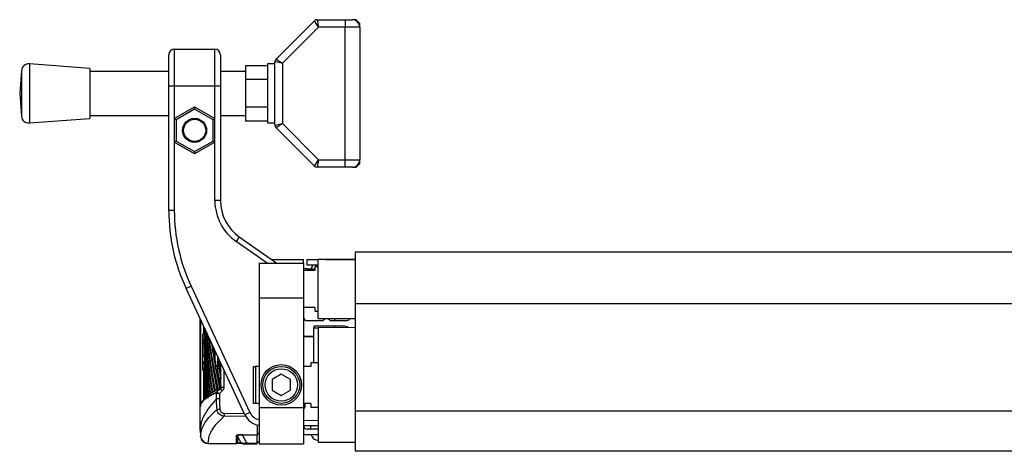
# Model space of a CAD drawing. Header units: millimetres. Extents: x 0 to 420, y 0 to 297.
# Tile 10 of 12: x 277 to 310, y 222 to 237. Entities that reach past the tile are written whole.
import ezdxf

# ---------------------------------------------------------------- set-up
doc = ezdxf.new("R2010")
doc.units = ezdxf.units.MM

msp = doc.modelspace()

# ---------------------------------------------------------------- linework, layer by layer
at = {"color": 7, "linetype": 'Continuous', "lineweight": 25}
for p, q in [((285.3235, 235.4701), (286.625, 236.7716)), ((286.7651, 236.5583), (285.5369, 235.33)), ((286.7651, 236.5583), (286.625, 236.7716)), ((286.7134, 236.8082), (286.7651, 236.5583)), ((286.7134, 236.8082), (287.6614, 236.8082)), ((287.6614, 236.5583), (286.7651, 236.5583)), ((287.6614, 236.8082), (287.6614, 236.5583)), ((287.6614, 236.8082), (287.9113, 236.8082)), ((287.6614, 232.0593), (287.6614, 236.5583)), ((288.1613, 236.5583), (287.6614, 236.5583)), ((288.0363, 236.8082), (287.9113, 236.8082)), ((288.1613, 236.6833), (288.0363, 236.8082)), ((288.1613, 236.5583), (288.1613, 236.6833)), ((288.1613, 236.5583), (288.1613, 232.0593)), ((281.689, 234.5587), (281.689, 235.621)), ((281.8765, 235.8085), (281.8765, 234.5587)), ((281.8765, 235.8085), (283.2512, 235.8085)), ((283.2512, 234.5587), (283.2512, 235.8085)), ((283.4386, 235.621), (283.4386, 234.5587)), ((279.0111, 235.1523), (276.9636, 235.3086)), ((276.9636, 235.3086), (276.9636, 233.309)), ((285.037, 235.2468), (284.2871, 235.2468)), ((284.2871, 235.2468), (284.2871, 234.7778)), ((285.2869, 235.3086), (285.037, 235.3086)), ((285.037, 235.3086), (285.037, 233.309)), ((285.5369, 235.33), (285.2869, 235.3818)), ((285.2869, 233.2358), (285.2869, 235.3818)), ((285.3235, 235.4701), (285.5369, 235.33)), ((285.5369, 235.33), (285.5369, 233.2876)), ((276.6954, 235.0784), (276.6367, 234.3088)), ((276.6954, 235.0784), (276.6954, 233.5392)), ((279.0111, 235.1523), (279.0111, 233.4652)), ((281.689, 235.0586), (279.0111, 235.0586)), ((284.2871, 235.0586), (283.4386, 235.0586)), ((281.8765, 234.5587), (281.689, 234.5587)), ((281.689, 230.3427), (281.689, 234.5587)), ((283.2512, 234.5587), (281.8765, 234.5587)), ((281.8765, 234.5587), (281.8765, 233.4559)), ((283.2512, 233.4559), (283.2512, 234.5587)), ((283.4386, 234.5587), (283.2512, 234.5587)), ((283.4386, 234.5587), (283.4386, 230.6785)), ((285.037, 234.7778), (284.2871, 234.7778)), ((284.2871, 234.7778), (284.2871, 233.8398)), ((276.6367, 234.3088), (276.6954, 233.5392)), ((279.0111, 233.559), (281.689, 233.559)), ((281.8765, 233.4559), (282.5638, 233.8527)), ((282.5638, 233.7806), (281.939, 233.4198)), ((282.5638, 233.8527), (282.5638, 233.7806)), ((282.5638, 233.8527), (283.2512, 233.4559)), ((283.1887, 233.4198), (282.5638, 233.7806)), ((283.4386, 233.559), (284.2871, 233.559)), ((285.037, 233.8398), (284.2871, 233.8398)), ((284.2871, 233.8398), (284.2871, 233.3708)), ((276.9636, 233.309), (279.0111, 233.4652)), ((281.8765, 233.4559), (281.8765, 232.6622)), ((281.8765, 233.4559), (281.939, 233.4198)), ((281.939, 233.4198), (281.939, 232.6983)), ((283.2512, 233.4559), (283.1887, 233.4198)), ((283.1887, 232.6983), (283.1887, 233.4198)), ((283.2512, 232.6622), (283.2512, 233.4559)), ((285.037, 233.3708), (284.2871, 233.3708)), ((285.037, 233.309), (285.2869, 233.309)), ((285.2869, 233.2358), (285.5369, 233.2876)), ((285.5369, 233.2876), (285.3235, 233.1474)), ((285.5369, 233.2876), (286.7651, 232.0593)), ((286.625, 231.846), (285.3235, 233.1474)), ((281.939, 232.6983), (281.8765, 232.6622)), ((281.8765, 232.6622), (281.8765, 230.3427)), ((282.5638, 232.2654), (281.8765, 232.6622)), ((281.939, 232.6983), (282.5638, 232.3375)), ((282.5638, 232.3375), (283.1887, 232.6983)), ((283.2512, 232.6622), (282.5638, 232.2654)), ((283.1887, 232.6983), (283.2512, 232.6622)), ((283.2512, 230.6785), (283.2512, 232.6622)), ((282.5638, 232.3375), (282.5638, 232.2654)), ((286.625, 231.846), (286.7651, 232.0593)), ((286.7651, 232.0593), (286.7134, 231.8094)), ((286.7651, 232.0593), (287.6614, 232.0593)), ((287.6614, 231.8094), (287.6614, 232.0593)), ((287.6614, 232.0593), (288.1613, 232.0593)), ((288.0363, 231.8094), (288.1613, 231.9343)), ((288.1613, 231.9343), (288.1613, 232.0593)), ((287.6614, 231.8094), (286.7134, 231.8094)), ((287.9113, 231.8094), (287.6614, 231.8094)), ((287.9113, 231.8094), (288.0363, 231.8094)), ((283.4386, 230.6785), (283.2512, 230.6785)), ((281.8765, 230.3427), (281.689, 230.3427)), ((284.0781, 229.45), (283.9706, 229.2965)), ((285.0223, 228.5601), (283.9706, 229.2965)), ((284.0781, 229.45), (285.3491, 228.5601)), ((325.4917, 228.935), (288.0001, 228.935)), ((288.0001, 228.935), (288.0001, 227.1879)), ((284.7508, 228.5601), (286.2505, 228.5601)), ((284.7508, 228.5601), (284.7508, 227.3861)), ((285.1706, 228.6851), (286.2505, 228.6851)), ((286.2505, 228.5601), (286.2505, 228.6851)), ((286.2505, 228.5601), (286.2505, 227.3861)), ((286.3755, 228.4976), (286.3755, 228.6851)), ((286.3755, 228.6851), (286.7504, 228.6851)), ((288.0001, 228.6851), (286.7504, 228.6851)), ((286.7504, 227.6853), (286.7504, 228.6851)), ((287.0003, 228.6851), (288.0001, 228.6851)), ((286.6442, 228.3101), (286.2505, 228.3101)), ((286.7504, 228.4976), (286.3755, 228.4976)), ((286.3755, 228.3726), (286.6442, 228.3726)), ((286.7504, 228.4351), (286.6442, 228.4351)), ((286.6442, 228.3101), (286.6442, 228.4351)), ((286.7504, 228.4454), (286.6629, 228.4454)), ((286.6629, 228.4351), (286.6629, 228.4454)), ((282.4444, 227.7811), (282.2745, 227.7019)), ((284.2702, 223.4221), (282.2745, 227.7019)), ((282.4444, 227.7811), (284.4401, 223.5013)), ((286.7504, 226.6855), (286.7504, 227.6853)), ((284.7508, 227.3861), (286.2505, 227.3861)), ((284.7508, 227.3861), (284.7508, 223.6699)), ((286.2505, 227.3861), (286.2505, 223.6699)), ((286.6442, 227.0604), (286.2505, 227.0604)), ((286.6442, 226.9354), (286.6442, 227.0604)), ((286.6442, 226.9354), (286.7504, 226.9354)), ((325.4917, 227.1879), (288.0001, 227.1879)), ((288.0001, 227.1879), (288.0001, 223.5407)), ((282.7513, 223.6913), (282.7513, 226.6794)), ((282.7623, 226.6557), (282.7623, 223.7021)), ((286.9126, 226.6105), (286.3755, 226.6105)), ((286.7504, 226.6855), (288.0001, 226.6855)), ((287.7002, 226.6105), (287.1631, 226.6105)), ((287.3128, 226.6105), (287.3128, 226.6855)), ((282.8764, 226.1599), (282.8764, 226.4111)), ((282.9013, 226.3248), (282.9013, 226.1203)), ((287.5949, 226.4231), (286.6004, 226.4231)), ((286.6004, 226.4231), (286.6004, 226.3731)), ((286.6004, 225.1858), (286.6004, 226.3731)), ((286.6004, 226.3731), (286.7504, 226.3731)), ((288.0001, 226.3809), (286.7504, 226.3731)), ((286.7504, 226.3731), (286.7504, 222.4989)), ((287.3128, 226.3766), (287.3128, 226.4231)), ((282.9013, 226.1545), (282.8388, 226.154)), ((282.9027, 225.9824), (282.8388, 225.9819)), ((282.8388, 225.9408), (282.8388, 225.9819)), ((282.8388, 225.9408), (282.903, 225.9408)), ((282.8388, 225.8818), (282.8388, 225.9408)), ((282.8388, 225.8437), (282.8388, 225.8818)), ((282.8388, 225.8818), (282.903, 225.8818)), ((282.9013, 225.9839), (282.9013, 225.7736)), ((282.903, 225.8818), (282.903, 225.9408)), ((282.9039, 225.8823), (282.9039, 225.5006)), ((282.9662, 226.1887), (282.9621, 226.1886)), ((286.6004, 226.0794), (286.2505, 226.0794)), ((286.6004, 226.0606), (286.2505, 226.0606)), ((282.8388, 225.8437), (282.9028, 225.8432)), ((282.8388, 225.7616), (282.8388, 225.8437)), ((282.8388, 225.7616), (282.9019, 225.7611)), ((282.8388, 225.7585), (282.8388, 225.7616)), ((282.8388, 225.7585), (282.9019, 225.758)), ((282.8388, 225.4467), (282.8388, 225.7476)), ((282.9013, 225.758), (282.9013, 225.7558)), ((282.9013, 225.6069), (282.9013, 225.4494)), ((283.0477, 225.5973), (282.9851, 225.5972)), ((282.8388, 225.4467), (282.8388, 225.4881)), ((282.8388, 225.4467), (282.9017, 225.4467)), ((282.8388, 225.408), (282.8388, 225.4467)), ((282.8388, 225.408), (282.9016, 225.4074)), ((282.8388, 225.2125), (282.8388, 225.408)), ((282.8388, 225.2125), (282.9028, 225.2131)), ((282.8388, 225.1745), (282.8388, 225.2125)), ((282.9039, 225.5006), (282.9143, 225.5006)), ((282.9039, 225.3683), (282.9039, 224.9866)), ((283.3535, 225.3879), (283.3525, 225.343)), ((283.3744, 225.343), (283.3525, 225.343)), ((282.8388, 225.1745), (282.903, 225.1745)), ((282.8388, 225.0007), (282.8388, 225.1745)), ((282.8388, 224.9596), (282.8388, 225.0007)), ((282.8388, 225.0007), (282.903, 225.0007)), ((282.8388, 224.9596), (282.9027, 224.959)), ((282.8388, 224.9554), (282.8388, 224.9596)), ((282.8388, 224.9554), (282.9013, 224.955)), ((282.8388, 224.9406), (282.8388, 224.9554)), ((282.8388, 224.9406), (282.9013, 224.9401)), ((282.8764, 223.9196), (282.8764, 224.9403)), ((282.9013, 224.959), (282.9013, 224.6504)), ((282.903, 225.0007), (282.903, 225.1745)), ((282.9039, 224.9866), (282.9143, 224.9866)), ((282.9621, 224.9329), (282.9868, 224.9324)), ((283.0417, 225.1471), (282.9791, 225.1471)), ((283.3831, 224.9768), (283.3202, 224.9771)), ((283.3831, 224.9768), (283.3919, 225.0347)), ((283.4542, 224.9099), (283.4542, 225.1719)), ((283.4554, 224.3574), (283.4554, 225.1693)), ((283.554, 224.9579), (283.554, 224.3574)), ((284.5634, 223.8111), (284.5634, 225.0609)), ((284.5634, 225.0609), (284.6259, 225.0609)), ((284.6259, 225.0609), (284.6259, 223.8111)), ((284.7508, 225.0609), (284.6259, 225.0609)), ((286.5004, 225.0609), (286.2505, 225.0609)), ((286.7504, 225.1858), (286.5004, 225.1858)), ((286.5004, 225.1858), (286.5004, 225.0609)), ((282.9013, 224.6504), (282.9013, 224.2687)), ((282.9039, 224.8543), (282.9039, 224.4726)), ((283.4542, 224.3958), (283.4542, 224.7671)), ((285.5007, 224.7968), (285.1882, 224.6164)), ((285.1882, 224.6164), (285.1882, 224.2556)), ((285.8131, 224.6164), (285.5007, 224.7968)), ((285.8131, 224.2556), (285.8131, 224.6164)), ((282.9013, 224.1364), (282.9013, 224.2687)), ((282.9039, 224.4726), (282.9143, 224.4726)), ((283.2373, 224.2182), (283.203, 224.1978)), ((283.4554, 224.3574), (283.554, 224.3574)), ((285.1882, 224.2556), (285.5007, 224.0753)), ((285.5007, 224.0753), (285.8131, 224.2556)), ((282.9892, 224.0464), (282.864, 223.9215)), ((282.9761, 224.0188), (282.9483, 223.9821)), ((283.3045, 224.1657), (283.3041, 224.1657)), ((283.3045, 223.9731), (283.3045, 224.1657)), ((283.3046, 223.9731), (283.3045, 223.9731)), ((283.315, 224.1923), (283.3155, 224.1922)), ((283.4031, 224.1399), (283.4031, 223.9733)), ((282.7513, 222.9044), (282.7513, 223.6913)), ((282.7513, 223.6913), (282.7513, 223.6913)), ((284.6259, 223.8111), (284.5634, 223.8111)), ((284.7508, 223.8111), (284.6259, 223.8111)), ((284.7508, 223.6699), (286.2505, 223.6699)), ((284.7508, 223.6699), (284.7508, 222.4365)), ((286.5004, 223.8111), (286.2505, 223.8111)), ((286.2505, 223.6699), (286.2505, 222.4365)), ((286.5004, 223.8111), (286.5004, 223.6862)), ((286.5004, 223.6862), (286.7504, 223.6862)), ((325.4917, 223.5407), (288.0001, 223.5407)), ((288.0001, 223.5407), (288.0001, 222.1865)), ((283.5693, 223.4751), (284.248, 223.4697)), ((284.2977, 223.3697), (283.5693, 223.3755)), ((284.4401, 223.5013), (284.2702, 223.4221)), ((286.2505, 223.2335), (286.7504, 223.2379)), ((282.7513, 222.9044), (282.7513, 222.9044)), ((284.6883, 223.0791), (284.6883, 222.7415)), ((286.7504, 223.0504), (286.2514, 223.0461)), ((286.7504, 222.9363), (286.3755, 222.9363)), ((286.5004, 222.9363), (286.5004, 223.0483)), ((282.7684, 222.6836), (282.7684, 222.6853)), ((283.9794, 222.4771), (283.9794, 222.7244)), ((284.1259, 222.4843), (284.0117, 222.7054)), ((284.0117, 222.7054), (284.0117, 222.4581)), ((284.1839, 222.7457), (284.6883, 222.7415)), ((284.6883, 222.7306), (284.1839, 222.7349)), ((284.1839, 222.7349), (284.3209, 222.4696)), ((284.6883, 222.8021), (284.7508, 222.8032)), ((284.6883, 222.7735), (284.7508, 222.7743)), ((284.6883, 222.7415), (284.6883, 222.7306)), ((284.6883, 222.452), (284.6883, 222.7306)), ((286.7504, 222.7489), (286.3755, 222.7489)), ((283.0147, 222.4516), (283.9824, 222.4432)), ((283.0148, 222.4643), (283.0148, 222.4626)), ((283.0148, 222.4626), (284.6883, 222.448)), ((283.0148, 222.4626), (283.0148, 222.4603)), ((284.0013, 222.454), (283.9944, 222.4547)), ((284.3209, 222.4513), (284.1797, 222.4525)), ((284.1985, 222.4413), (284.6883, 222.437)), ((284.6883, 222.5089), (284.7508, 222.51)), ((284.6883, 222.4979), (284.7508, 222.4989)), ((284.7508, 222.4365), (286.2505, 222.4365)), ((286.7504, 222.4989), (288.0001, 222.4911)), ((325.4917, 222.1865), (288.0001, 222.1865))]:
    msp.add_line(p, q, dxfattribs=at)
at = {"color": 7, "linetype": 'Continuous', "lineweight": 25, "flags": 128}
for points in [[(283.315, 224.1923), (283.3756, 224.2525), (283.4362, 224.3126)], [(283.5058, 224.2418), (283.4321, 224.1686), (283.4031, 224.1399)]]:
    msp.add_lwpolyline(points, dxfattribs=at)
at = {"color": 7, "linetype": 'Continuous', "lineweight": 25}
for centre, radius in [((282.5638, 233.0591), 0.4062), ((282.5638, 233.0591), 0.3749), ((285.5007, 224.436), 0.6873), ((285.5007, 224.436), 0.6249), ((285.5007, 224.436), 0.5499)]:
    msp.add_circle(centre, radius, dxfattribs=at)
for centre, radius, start, end in [((286.7134, 236.6833), 0.125, 90, 135), ((287.9113, 236.5583), 0.2499, 0, 90), ((281.8765, 235.621), 0.1875, 90, 180), ((283.2512, 235.621), 0.1875, 0, 90), ((276.9446, 235.0593), 0.2499, 85.63709, 175.63709), ((285.4119, 235.3818), 0.125, 135, 180), ((276.9446, 233.5582), 0.2499, 184.36291, 274.36291), ((285.4119, 233.2358), 0.125, 180, 225), ((287.9113, 232.0593), 0.2499, 270, 0), ((286.7134, 231.9343), 0.125, 225, 270), ((284.9383, 230.6785), 1.6871, 180, 235), ((284.9383, 230.6785), 1.4997, 180, 235), ((287.9376, 230.3427), 6.2486, 180, 205), ((287.9376, 230.3427), 6.0611, 180, 205), ((286.3755, 228.0602), 0.3124, 90, 113.57818), ((286.7504, 228.3101), 0.2499, 131.40962, 165.52249), ((286.3755, 226.7355), 0.125, 180, 270), ((287.0378, 226.5172), 0.1562, 36.68811, 143.31189), ((287.7002, 226.7355), 0.125, 270, 336.42182), ((287.5949, 226.0481), 0.3749, 62.08832, 90), ((286.6073, 227.3548), 4.3944, 223.81093, 225.10542), ((283.3415, 224.1659), 0.0374, 135.10801, 180.30373), ((283.3422, 224.1655), 0.0377, 135.07937, 179.72225), ((286.9855, 187.0318), 36.751, 95.56478, 95.71836), ((286.1568, 223.7237), 0.1562, 306.8699, 34.0558), ((287.0125, 223.4253), 3.4435, 179.1712, 180.8288), ((284.8365, 223.6862), 0.6249, 205, 262.12165), ((284.8365, 223.6862), 0.4374, 205, 258.70768), ((286.7842, 223.1126), 4.0383, 182.95451, 186.04838), ((286.3755, 223.0613), 0.125, 180, 270), ((283.0166, 222.7139), 0.2496, 186.17949, 269.5857), ((283.0165, 222.7122), 0.2496, 186.17855, 269.58925), ((283.9791, 222.6869), 0.0375, 29.63684, 89.54051), ((283.5775, 222.7403), 0.6064, 359.48748, 0.51252), ((286.3755, 223.0613), 0.3124, 246.42182, 270), ((286.7504, 222.8114), 0.2499, 194.47751, 270), ((283.9791, 222.4396), 0.0375, 29.63684, 89.54051), ((284.1803, 222.5149), 0.0624, 209.34063, 269.4876)]:
    msp.add_arc(centre, radius, start, end, dxfattribs=at)
for centre, major_axis, ratio, start_param, end_param in [((390.1021, 227.3374), (107.1996, 1.2223), 0.414169, 3.1368704, 3.1570486), ((390.1021, 225.6939), (107.1996, -1.2223), 0.414169, 3.1543346, 3.1742349), ((390.1021, 227.8514), (107.1996, 1.2223), 0.414169, 3.1480274, 3.1647365), ((390.1021, 226.2079), (107.1996, -1.2223), 0.414169, 3.1668309, 3.1753083), ((390.1021, 228.3654), (107.1996, 1.2223), 0.414169, 3.1607664, 3.1666855), ((390.1021, 226.7219), (107.1996, -1.2223), 0.414169, 3.1803044, 3.1817341), ((390.1021, 225.1799), (107.1996, -1.2223), 0.414169, 3.1532999, 3.168614), ((390.1021, 226.7219), (107.1996, -1.2223), 0.414169, 3.182791, 3.2255169), ((390.1021, 228.8794), (107.1996, 1.2223), 0.414169, 3.1745567, 3.218904), ((390.1021, 227.236), (107.1996, -1.2223), 0.414169, 3.1950313, 3.2359826), ((390.1021, 229.3935), (107.1996, 1.2223), 0.414169, 3.1897153, 3.2294091), ((390.1021, 227.75), (107.1996, -1.2223), 0.414169, 3.2114485, 3.2284504), ((390.1021, 224.5964), (107.1997, -1.2126), 0.4082376, 3.1408103, 3.1426868), ((390.1021, 228.3654), (107.1996, 1.2223), 0.414169, 3.1764356, 3.2084087), ((390.1021, 229.9075), (107.1996, 1.2223), 0.414169, 3.2067589, 3.2177659), ((390.1021, 226.4599), (107.1997, 1.2126), 0.4082381, 3.1369749, 3.142375), ((390.1021, 226.8234), (107.1996, 1.2223), 0.414169, 3.1438553, 3.1769639), ((390.1021, 224.6658), (107.1996, -1.2223), 0.414169, 3.1532999, 3.1836839), ((390.1021, 226.2079), (107.1996, -1.2223), 0.414169, 3.1858228, 3.2150558), ((390.1021, 229.3935), (107.1372, 1.2216), 0.414169, 3.2014731, 3.2107809), ((390.1021, 228.264), (107.1996, -1.2223), 0.414169, 3.2375651, 3.2479278), ((390.1021, 230.4215), (107.1996, 1.2223), 0.414169, 3.228661, 3.2384832), ((390.1021, 226.3093), (107.1996, 1.2223), 0.414169, 3.1438553, 3.1659828), ((390.1021, 225.1799), (107.1996, -1.2223), 0.414169, 3.1720973, 3.1941409), ((390.1021, 227.3374), (107.1996, 1.2223), 0.414169, 3.1656871, 3.1874403), ((390.1021, 225.6939), (107.1996, -1.2223), 0.414169, 3.1835014, 3.2045977), ((390.1021, 227.8514), (107.1996, 1.2223), 0.414169, 3.1749937, 3.1979214), ((390.1021, 228.8794), (107.1372, 1.2216), 0.414169, 3.2014731, 3.2177406), ((390.1021, 229.3935), (107.1372, 1.2216), 0.414169, 3.2145152, 3.2294268), ((390.1021, 227.75), (107.1996, -1.2223), 0.414169, 3.2325732, 3.2458073), ((390.1021, 229.9075), (107.1996, 1.2223), 0.414169, 3.2253052, 3.2384832), ((390.1021, 229.9075), (107.1372, 1.2216), 0.414169, 3.2253774, 3.2325931), ((390.1021, 223.6378), (107.1996, -1.2223), 0.414169, 3.146315, 3.1615875), ((390.1021, 224.1518), (107.1996, -1.2223), 0.414169, 3.1532999, 3.1732253), ((390.1021, 225.2813), (107.1996, 1.2223), 0.414169, 3.1368704, 3.1437796), ((390.1021, 225.7953), (107.1996, 1.2223), 0.414169, 3.1438553, 3.1550218), ((390.1021, 228.3654), (107.1372, 1.2216), 0.414169, 3.2014731, 3.2072782), ((390.1021, 223.1238), (107.1996, -1.2223), 0.414169, 3.146315, 3.1502874), ((390.1021, 223.1238), (107.1996, -1.2223), 0.414169, 3.150568, 3.1507622), ((390.1021, 226.3093), (107.1372, 1.2216), 0.414169, 3.164923, 3.1664968), ((284.3112, 222.7072), (0.3319, -0.0174), 0.1038687, 1.9701362, 3.147023), ((284.3109, 222.6699), (0.2995, -0.0392), 0.1773458, 2.0320371, 3.2089239), ((284.3919, 222.5131), (0.2681, 0.0247), 0.1425845, 3.2545347, 4.4314216)]:
    msp.add_ellipse(centre, major_axis=major_axis, ratio=ratio, start_param=start_param, end_param=end_param, dxfattribs=at)
for points, knots in [([(282.8388, 226.0043), (282.8388, 226.0287), (282.8388, 226.0872), (282.8388, 226.1425), (282.8388, 226.1497), (282.8388, 226.1529)], [0, 0, 0, 0, 0.2849928, 0.6830324, 1, 1, 1, 1]), ([(282.9017, 225.4467), (282.9017, 225.5492), (282.9017, 225.7259), (282.9014, 225.941), (282.9013, 226.0631), (282.9013, 226.1059), (282.9013, 226.1203)], [0, 0, 0, 0, 0.3858589, 0.6649336, 0.8871478, 1, 1, 1, 1]), ([(282.903, 225.9408), (282.903, 225.9455), (282.9029, 225.9548), (282.9029, 225.9673), (282.9028, 225.9766), (282.9028, 225.9819), (282.9027, 225.9819), (282.9027, 225.9819)], [0, 0, 0, 0, 0.2143545, 0.4290874, 0.643822, 0.8585602, 1, 1, 1, 1]), ([(282.9028, 225.8432), (282.9028, 225.8454), (282.9029, 225.8497), (282.9029, 225.8609), (282.903, 225.8722), (282.903, 225.8793), (282.903, 225.8818)], [0, 0, 0, 0, 0.2798496, 0.5648212, 0.8497894, 1, 1, 1, 1]), ([(282.9429, 225.602), (282.9432, 225.6721), (282.9437, 225.7911), (282.9455, 225.8916), (282.9463, 225.9329)], [0, 0, 0, 0, 0.5894269, 1, 1, 1, 1]), ([(282.9503, 225.9338), (282.9517, 225.9712), (282.9546, 226.046), (282.9602, 226.0922), (282.9663, 226.0815), (282.9722, 226.0113), (282.9772, 225.8904), (282.9804, 225.7323), (282.9815, 225.5549), (282.9803, 225.3782), (282.9769, 225.2222), (282.9719, 225.1042), (282.9659, 225.0376), (282.9598, 225.0301), (282.9543, 225.0824), (282.9498, 225.1887), (282.9469, 225.3369), (282.9455, 225.5105), (282.9459, 225.689), (282.9477, 225.8348), (282.9496, 225.9063), (282.9503, 225.9338)], [0, 0, 0, 0, 0.0537008, 0.107401, 0.161118, 0.214849, 0.268575, 0.3222758, 0.3759418, 0.429583, 0.4832243, 0.5368906, 0.5905915, 0.6443177, 0.6980486, 0.7517655, 0.8054595, 0.8591318, 0.9127903, 0.9664454, 1, 1, 1, 1]), ([(282.9489, 226.0295), (282.9506, 226.0721), (282.9541, 226.1575), (282.9587, 226.1776), (282.961, 226.1877)], [0, 0, 0, 0, 0.4989175, 1, 1, 1, 1]), ([(282.9622, 226.1839), (282.9642, 226.182), (282.9663, 226.18), (282.9684, 226.1622), (282.9685, 226.1615)], [0, 0, 0, 0, 0.9585841, 1, 1, 1, 1]), ([(282.9726, 226.1145), (282.9739, 226.092), (282.9775, 226.0325), (282.9821, 225.8877), (282.9846, 225.7263), (282.985, 225.6267), (282.9851, 225.5972)], [0, 0, 0, 0, 0.20128692, 0.53121859, 0.86098152, 1, 1, 1, 1]), ([(282.9019, 225.7586), (282.9019, 225.7585), (282.9019, 225.7582), (282.9019, 225.7601), (282.9019, 225.7611)], [0, 0, 0, 0, 0.4588003, 1, 1, 1, 1]), ([(283.2518, 225.31), (283.2499, 225.3762), (283.247, 225.4754), (283.248, 225.5789), (283.2484, 225.6134)], [0, 0, 0, 0, 0.6667354, 1, 1, 1, 1]), ([(283.3431, 225.4102), (283.343, 225.4036), (283.3421, 225.3403), (283.3356, 225.2351), (283.3243, 225.1177), (283.3098, 225.0512), (283.2946, 225.0417), (283.2803, 225.0911), (283.2683, 225.1939), (283.2602, 225.338), (283.2564, 225.4794), (283.2572, 225.5653), (283.2575, 225.5939)], [0, 0, 0, 0, 0.0135911, 0.128955, 0.2446122, 0.3607155, 0.4772035, 0.5938433, 0.7103519, 0.8265247, 0.9423098, 1, 1, 1, 1]), ([(282.9016, 225.4078), (282.9016, 225.408), (282.9017, 225.4083), (282.9017, 225.4144), (282.9017, 225.4243), (282.9017, 225.4357), (282.9017, 225.4435), (282.9017, 225.4467)], [0, 0, 0, 0, 0.1800885, 0.4029794, 0.6258698, 0.8487592, 1, 1, 1, 1]), ([(282.903, 225.1745), (282.903, 225.1792), (282.9029, 225.1885), (282.9029, 225.201), (282.9029, 225.209), (282.9028, 225.212), (282.9028, 225.2131)], [0, 0, 0, 0, 0.2844746, 0.5694513, 0.8544304, 1, 1, 1, 1]), ([(282.956, 224.9618), (282.9539, 224.9897), (282.9498, 225.0453), (282.9456, 225.2051), (282.9436, 225.355), (282.9431, 225.4454), (282.943, 225.4665)], [0, 0, 0, 0, 0.3026632, 0.605193, 0.9075685, 1, 1, 1, 1]), ([(282.9849, 225.4659), (282.9842, 225.3971), (282.9831, 225.2804), (282.9803, 225.1859), (282.9791, 225.1471)], [0, 0, 0, 0, 0.5886716, 1, 1, 1, 1]), ([(283.3472, 225.2261), (283.3433, 225.1696), (283.3359, 225.0628), (283.3252, 225.0045), (283.3202, 224.9771)], [0, 0, 0, 0, 0.5295417, 1, 1, 1, 1]), ([(282.9027, 224.9594), (282.9027, 224.9595), (282.9028, 224.96), (282.9029, 224.9662), (282.9029, 224.9762), (282.903, 224.9883), (282.903, 224.9968), (282.903, 225.0007)], [0, 0, 0, 0, 0.1791483, 0.3938237, 0.6084978, 0.8231687, 1, 1, 1, 1]), ([(282.9754, 225.0549), (282.9736, 225.0267), (282.9697, 224.9622), (282.9649, 224.9235), (282.9624, 224.935), (282.9622, 224.936)], [0, 0, 0, 0, 0.4164318, 0.9479416, 1, 1, 1, 1]), ([(283.2998, 224.9333), (283.2938, 224.9405), (283.2817, 224.9549), (283.2695, 225.0383), (283.264, 225.1012), (283.2626, 225.1161)], [0, 0, 0, 0, 0.431457, 0.865462, 1, 1, 1, 1]), ([(283.4255, 224.3101), (283.3854, 224.2918), (283.2909, 224.2484), (283.1896, 224.1929), (283.0921, 224.1309), (283.0261, 224.0834), (282.9936, 224.0485), (282.9839, 224.038)], [0, 0, 0, 0, 0.2007927, 0.4740831, 0.6107252, 0.8840156, 1, 1, 1, 1]), ([(283.2373, 224.2182), (283.2388, 224.219), (283.2468, 224.2235), (283.255, 224.228), (283.2618, 224.2317)], [0, 0, 0, 0, 0.18503, 1, 1, 1, 1]), ([(283.3319, 224.2682), (283.3211, 224.2627), (283.2969, 224.2506), (283.2742, 224.2384), (283.2618, 224.2317)], [0, 0, 0, 0, 0.4492129, 1, 1, 1, 1]), ([(283.3319, 224.2682), (283.3336, 224.2691), (283.342, 224.2732), (283.3514, 224.2778), (283.3591, 224.2816), (283.3599, 224.282)], [0, 0, 0, 0, 0.1825482, 0.9127414, 1, 1, 1, 1]), ([(283.4383, 224.3183), (283.4287, 224.314), (283.4017, 224.3019), (283.3763, 224.2897), (283.3599, 224.282)], [0, 0, 0, 0, 0.3579755, 1, 1, 1, 1]), ([(283.4226, 224.3068), (283.4274, 224.3156), (283.4348, 224.3288), (283.4322, 224.3424), (283.4314, 224.347)], [0, 0, 0, 0, 0.6608732, 1, 1, 1, 1]), ([(283.4362, 224.3126), (283.4352, 224.3122), (283.4306, 224.3102), (283.4261, 224.3083), (283.4226, 224.3068)], [0, 0, 0, 0, 0.231001, 1, 1, 1, 1]), ([(283.4314, 224.347), (283.438, 224.3499), (283.4459, 224.3533), (283.454, 224.3568), (283.4554, 224.3574)], [0, 0, 0, 0, 0.8265638, 1, 1, 1, 1]), ([(283.4362, 224.3126), (283.4371, 224.3135), (283.443, 224.3195), (283.4513, 224.3326), (283.4552, 224.3478), (283.4554, 224.3561), (283.4554, 224.3574)], [0, 0, 0, 0, 0.07710683, 0.50531813, 0.92152329, 1, 1, 1, 1]), ([(283.4607, 224.3086), (283.4597, 224.3191), (283.4581, 224.3365), (283.4562, 224.3513), (283.4554, 224.3572), (283.4554, 224.3574)], [0, 0, 0, 0, 0.5998185, 0.9900583, 1, 1, 1, 1]), ([(283.554, 224.3574), (283.5516, 224.336), (283.547, 224.2964), (283.5229, 224.2595), (283.508, 224.2441), (283.5058, 224.2418)], [0, 0, 0, 0, 0.4977123, 0.9237782, 1, 1, 1, 1]), ([(283.3041, 224.1657), (283.266, 224.1489), (283.1817, 224.1116), (283.0709, 224.0538), (282.9705, 223.9924), (282.9093, 223.9463), (282.8568, 223.9001), (282.8133, 223.854), (282.7634, 223.7792), (282.7559, 223.725), (282.7513, 223.6913)], [0, 0, 0, 0, 0.1067875, 0.2363437, 0.3660006, 0.49568, 0.5280684, 0.6576246, 0.7871807, 1, 1, 1, 1]), ([(283.3045, 223.9731), (283.3003, 223.9664), (283.274, 223.9248), (283.163, 223.809), (282.9722, 223.5679), (282.7889, 223.2505), (282.7638, 223.0198), (282.7513, 222.9044)], [0, 0, 0, 0, 0.0117013, 0.0722088, 0.3141935, 0.6568871, 1, 1, 1, 1]), ([(282.7835, 223.8035), (282.7846, 223.8087), (282.79, 223.8343), (282.8258, 223.8805), (282.8677, 223.9267), (282.9203, 223.9728), (282.9814, 224.0189), (283.0818, 224.0804), (283.1926, 224.1382), (283.2769, 224.1755), (283.315, 224.1923)], [0, 0, 0, 0, 0.0396272, 0.1976877, 0.3557482, 0.3952626, 0.5534735, 0.711657, 0.8697175, 1, 1, 1, 1]), ([(283.0238, 224.0685), (283.0134, 224.0584), (283.0006, 224.0462), (282.9894, 224.034), (282.9874, 224.0317)], [0, 0, 0, 0, 0.8178524, 1, 1, 1, 1]), ([(283.3045, 224.1657), (283.3066, 224.1652), (283.3108, 224.164), (283.3291, 224.1592), (283.3545, 224.1525), (283.3805, 224.1458), (283.3973, 224.1414), (283.4029, 224.1399), (283.4031, 224.1399)], [0, 0, 0, 0, 0.2164201, 0.4299321, 0.6491465, 0.8823001, 0.9946844, 1, 1, 1, 1]), ([(283.3046, 223.9731), (283.3068, 223.9731), (283.3113, 223.9731), (283.3315, 223.9732), (283.3592, 223.9732), (283.3848, 223.9733), (283.3997, 223.9733), (283.4031, 223.9733)], [0, 0, 0, 0, 0.2310628, 0.4621255, 0.6931886, 0.9283933, 1, 1, 1, 1]), ([(283.3237, 223.5999), (283.3163, 223.6914), (283.3063, 223.8156), (283.3049, 223.9402), (283.3046, 223.9731)], [0, 0, 0, 0, 0.7361158, 1, 1, 1, 1]), ([(283.3155, 224.1922), (283.3174, 224.191), (283.3211, 224.1887), (283.3373, 224.179), (283.3599, 224.1655), (283.383, 224.1518), (283.3979, 224.143), (283.4029, 224.14), (283.4031, 224.1399)], [0, 0, 0, 0, 0.2164201, 0.4299321, 0.6491465, 0.8823001, 0.9946844, 1, 1, 1, 1]), ([(283.4031, 223.9733), (283.4035, 223.9413), (283.4048, 223.8199), (283.4146, 223.6988), (283.4218, 223.6096)], [0, 0, 0, 0, 0.2634259, 1, 1, 1, 1]), ([(282.7684, 222.6871), (282.7684, 222.6871), (282.7688, 222.7491), (282.7842, 222.8744), (282.8543, 223.0608), (283.0002, 223.3033), (283.1956, 223.4824), (283.3237, 223.5999)], [0, 0, 0, 0, 0.0000007, 0.2037107, 0.4074721, 0.6112331, 1, 1, 1, 1]), ([(283.5693, 223.3755), (283.5413, 223.3786), (283.4852, 223.3847), (283.411, 223.4285), (283.3553, 223.4923), (283.33, 223.5538), (283.325, 223.5906), (283.3237, 223.5999)], [0, 0, 0, 0, 0.23108965, 0.4626691, 0.69303153, 0.92227335, 1, 1, 1, 1]), ([(283.4218, 223.6096), (283.4225, 223.604), (283.4255, 223.5819), (283.4405, 223.5449), (283.474, 223.5067), (283.5187, 223.4805), (283.5525, 223.4769), (283.5693, 223.4751)], [0, 0, 0, 0, 0.077747, 0.3068364, 0.5369565, 0.7685092, 1, 1, 1, 1]), ([(283.5693, 223.3755), (283.4412, 223.2581), (283.2459, 223.0792), (283.1009, 222.8372), (283.0286, 222.6511), (283.0194, 222.5266), (283.0148, 222.4643)], [0, 0, 0, 0, 0.38905274, 0.59267292, 0.79638077, 1, 1, 1, 1]), ([(282.7513, 222.8919), (282.7534, 222.8553), (282.7577, 222.782), (282.7651, 222.7089), (282.7687, 222.6723)], [0, 0, 0, 0, 0.4993736, 1, 1, 1, 1]), ([(282.7678, 222.6835), (282.7679, 222.6814), (282.7686, 222.6712), (282.7745, 222.6335), (282.7981, 222.5703), (282.8572, 222.5027), (282.9343, 222.4589), (282.9891, 222.4557), (283.014, 222.4542)], [0, 0, 0, 0, 0.0184744, 0.0858076, 0.3054158, 0.5582233, 0.8000812, 1, 1, 1, 1]), ([(282.7684, 222.6853), (282.7683, 222.6864), (282.7683, 222.6874), (282.7684, 222.6871), (282.7684, 222.6871)], [0, 0, 0, 0, 0.9996347, 1, 1, 1, 1]), ([(283.9944, 222.4547), (283.9939, 222.4548), (283.9926, 222.4552), (283.9909, 222.4559), (283.9889, 222.457), (283.9866, 222.4586), (283.9842, 222.461), (283.9819, 222.4646), (283.9798, 222.4701), (283.9795, 222.4744), (283.9794, 222.4771)], [0, 0, 0, 0, 0.0199034, 0.0510155, 0.0969562, 0.1650388, 0.266176, 0.4166536, 0.6407761, 1, 1, 1, 1]), ([(284.1797, 222.4525), (284.1499, 222.4528), (284.0967, 222.4532), (284.0305, 222.4538), (284.0013, 222.454)], [0, 0, 0, 0, 0.55997278, 1, 1, 1, 1]), ([(284.0117, 222.4581), (284.0313, 222.466), (284.0664, 222.48), (284.1077, 222.483), (284.1259, 222.4843)], [0, 0, 0, 0, 0.5600252, 1, 1, 1, 1]), ([(284.3209, 222.4696), (284.3896, 222.4678), (284.5123, 222.4646), (284.6345, 222.4559), (284.6883, 222.452)], [0, 0, 0, 0, 0.5593923, 1, 1, 1, 1]), ([(284.3209, 222.4513), (284.3209, 222.4523), (284.3209, 222.4543), (284.3209, 222.4649), (284.3209, 222.4696)], [0, 0, 0, 0, 0.56, 1, 1, 1, 1]), ([(284.6883, 222.4481), (284.6198, 222.4486), (284.4976, 222.4497), (284.3748, 222.4508), (284.3209, 222.4513)], [0, 0, 0, 0, 0.560586, 1, 1, 1, 1]), ([(284.6883, 222.4481), (284.6883, 222.4481), (284.6883, 222.4483), (284.6883, 222.4498), (284.6883, 222.4514), (284.6883, 222.452)], [0, 0, 0, 0, 0.3193957, 0.7481913, 1, 1, 1, 1])]:
    msp.add_open_spline(points, degree=3, knots=knots, dxfattribs=at)

doc.saveas('drawing.dxf')
